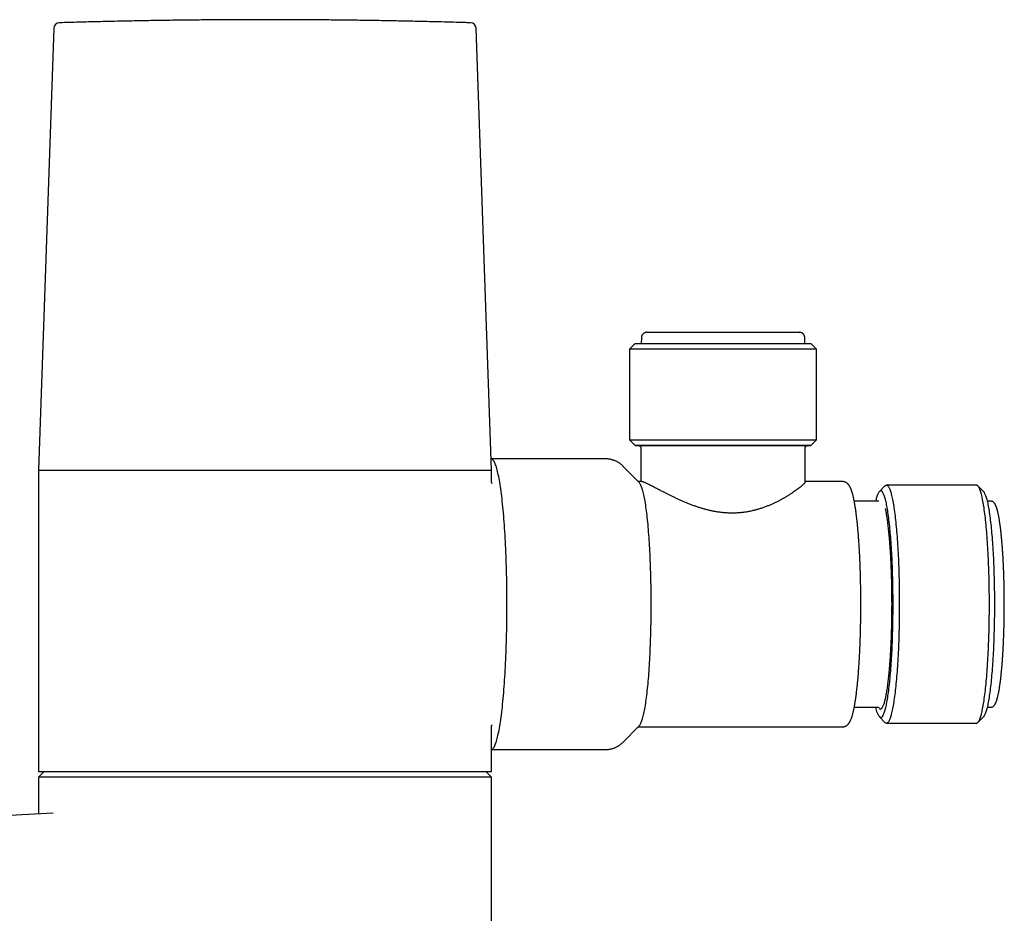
# Model space of a CAD drawing. Header units: millimetres. Extents: x 8 to 869, y 12 to 873.
# Tile 21 of 24: x 581 to 668, y 647 to 725. Entities that reach past the tile are written whole.
import ezdxf

# ---------------------------------------------------------------- set-up
doc = ezdxf.new("R2010")
doc.units = ezdxf.units.MM

msp = doc.modelspace()

# ---------------------------------------------------------------- linework, layer by layer
at = {"color": 7, "linetype": 'Continuous', "lineweight": 30}
for p, q in [((583.908, 724.64), (582.545, 685.623)), ((622.553, 685.623), (621.19, 724.64)), ((635.777, 697.311), (635.769, 696.803)), ((650.219, 696.803), (650.21, 697.311)), ((635.244, 696.802), (634.744, 696.302)), ((634.744, 696.302), (634.744, 688.302)), ((651.244, 696.302), (650.744, 696.802)), ((651.244, 688.302), (651.244, 696.302)), ((634.744, 688.302), (635.244, 687.802)), ((635.744, 687.602), (635.744, 684.627)), ((650.244, 684.598), (650.244, 687.602)), ((650.744, 687.802), (651.244, 688.302)), ((632.627, 686.629), (622.517, 686.629)), ((635.568, 684.564), (634.179, 685.969)), ((582.545, 685.623), (608.699, 685.623)), ((582.549, 685.623), (582.549, 659.023)), ((608.699, 685.623), (622.553, 685.623)), ((622.549, 684.579), (622.549, 685.623)), ((635.784, 684.627), (635.505, 684.627)), ((653.531, 684.627), (650.244, 684.627)), ((657.283, 684.239), (656.791, 683.742)), ((665.36, 684.302), (657.408, 684.302)), ((665.976, 683.742), (665.485, 684.239)), ((656.712, 682.902), (654.572, 682.902)), ((666.658, 682.888), (666.31, 682.894)), ((666.658, 682.888), (666.656, 682.888)), ((654.572, 664.702), (656.719, 664.702)), ((666.31, 664.71), (666.658, 664.716)), ((656.791, 663.862), (657.283, 663.365)), ((657.408, 663.302), (665.36, 663.302)), ((665.485, 663.365), (665.976, 663.862)), ((622.548, 663.025), (622.548, 663.026)), ((622.549, 659.023), (622.549, 663.026)), ((634.179, 661.635), (635.568, 663.041)), ((635.505, 662.977), (653.531, 662.977)), ((622.549, 660.976), (632.627, 660.976)), ((583.049, 659.023), (582.549, 658.523)), ((582.549, 659.023), (622.549, 659.023)), ((622.549, 658.523), (622.049, 659.023)), ((582.549, 658.523), (582.549, 655.282)), ((622.549, 658.523), (582.549, 658.523)), ((622.549, 608.066), (622.549, 658.523)), ((583.851, 655.351), (576.639, 654.973))]:
    msp.add_line(p, q, dxfattribs=at)
at = {"color": 7, "linetype": 'Continuous', "lineweight": 30, "flags": 128}
for points in [[(636.28, 697.802), (636.281, 697.802), (636.289, 697.802), (636.303, 697.802), (636.323, 697.802), (636.347, 697.802), (636.377, 697.802), (636.412, 697.802), (636.452, 697.802), (636.498, 697.802), (636.549, 697.802), (636.604, 697.802), (636.665, 697.802), (636.731, 697.802), (636.802, 697.803), (636.878, 697.803), (636.958, 697.803), (637.044, 697.803), (637.134, 697.803), (637.229, 697.803), (637.328, 697.803), (637.432, 697.803), (637.54, 697.803), (637.653, 697.803), (637.77, 697.803), (637.891, 697.803), (638.016, 697.803), (638.145, 697.803), (638.277, 697.803), (638.414, 697.803), (638.554, 697.803), (638.698, 697.803), (638.845, 697.803), (638.996, 697.803), (639.149, 697.803), (639.306, 697.803), (639.466, 697.803), (639.628, 697.803), (639.793, 697.803), (639.961, 697.803), (640.131, 697.803), (640.303, 697.803), (640.477, 697.803), (640.654, 697.803), (640.832, 697.803), (641.012, 697.803), (641.194, 697.803), (641.377, 697.803), (641.561, 697.803), (641.746, 697.803), (641.933, 697.803), (642.12, 697.803), (642.308, 697.803), (642.496, 697.803), (642.685, 697.803), (642.875, 697.803), (643.064, 697.803), (643.253, 697.803), (643.442, 697.803), (643.63, 697.803), (643.819, 697.803), (644.006, 697.803), (644.193, 697.803), (644.378, 697.803), (644.563, 697.803), (644.746, 697.803), (644.928, 697.803), (645.109, 697.803), (645.287, 697.803), (645.464, 697.803), (645.639, 697.803), (645.812, 697.803), (645.983, 697.803), (646.151, 697.803), (646.317, 697.803), (646.48, 697.803), (646.64, 697.803), (646.798, 697.803), (646.952, 697.803), (647.103, 697.803), (647.251, 697.803), (647.396, 697.803), (647.537, 697.803), (647.675, 697.803), (647.808, 697.803), (647.938, 697.803), (648.065, 697.803), (648.187, 697.803), (648.305, 697.803), (648.418, 697.803), (648.528, 697.803), (648.633, 697.803), (648.733, 697.803), (648.829, 697.803), (648.92, 697.803), (649.007, 697.803), (649.089, 697.803), (649.166, 697.803), (649.238, 697.803), (649.305, 697.803), (649.367, 697.803), (649.425, 697.803), (649.477, 697.803), (649.523, 697.803), (649.565, 697.803), (649.602, 697.803), (649.633, 697.802), (649.659, 697.802), (649.679, 697.802), (649.695, 697.802), (649.705, 697.802), (649.707, 697.802)], [(651.244, 696.302), (651.242, 696.302), (651.234, 696.302), (651.221, 696.302), (651.202, 696.302), (651.178, 696.303), (651.147, 696.303), (651.112, 696.303), (651.071, 696.303), (651.024, 696.303), (650.972, 696.303), (650.914, 696.303), (650.851, 696.303), (650.782, 696.303), (650.708, 696.303), (650.629, 696.303), (650.545, 696.303), (650.455, 696.303), (650.361, 696.303), (650.261, 696.303), (650.156, 696.303), (650.047, 696.303), (649.932, 696.303), (649.813, 696.303), (649.689, 696.303), (649.56, 696.303), (649.428, 696.303), (649.29, 696.303), (649.148, 696.303), (649.003, 696.303), (648.852, 696.303), (648.698, 696.303), (648.54, 696.303), (648.379, 696.303), (648.213, 696.303), (648.044, 696.303), (647.872, 696.303), (647.696, 696.303), (647.517, 696.303), (647.335, 696.303), (647.15, 696.303), (646.962, 696.303), (646.771, 696.303), (646.578, 696.303), (646.382, 696.303), (646.184, 696.303), (645.984, 696.303), (645.781, 696.303), (645.577, 696.303), (645.371, 696.303), (645.163, 696.303), (644.954, 696.303), (644.744, 696.303), (644.532, 696.303), (644.32, 696.303), (644.106, 696.303), (643.892, 696.303), (643.677, 696.303), (643.461, 696.303), (643.245, 696.303), (643.029, 696.303), (642.813, 696.303), (642.598, 696.303), (642.382, 696.303), (642.167, 696.303), (641.952, 696.303), (641.738, 696.303), (641.525, 696.303), (641.313, 696.303), (641.103, 696.303), (640.893, 696.303), (640.685, 696.303), (640.478, 696.303), (640.274, 696.303), (640.071, 696.303), (639.87, 696.303), (639.671, 696.303), (639.474, 696.303), (639.28, 696.303), (639.089, 696.303), (638.9, 696.303), (638.714, 696.303), (638.53, 696.303), (638.35, 696.303), (638.173, 696.303), (638, 696.303), (637.83, 696.303), (637.663, 696.303), (637.5, 696.303), (637.341, 696.303), (637.185, 696.303), (637.034, 696.303), (636.887, 696.303), (636.744, 696.303), (636.605, 696.303), (636.47, 696.303), (636.34, 696.303), (636.215, 696.303), (636.094, 696.303), (635.978, 696.303), (635.867, 696.303), (635.76, 696.303), (635.659, 696.303), (635.563, 696.303), (635.471, 696.303), (635.385, 696.303), (635.304, 696.303), (635.229, 696.303), (635.158, 696.302), (635.094, 696.302), (635.034, 696.302), (634.98, 696.302), (634.931, 696.302), (634.888, 696.302), (634.851, 696.302), (634.819, 696.302), (634.793, 696.302), (634.772, 696.302), (634.757, 696.302), (634.747, 696.302), (634.744, 696.302), (634.744, 696.302)], [(635.244, 696.802), (635.244, 696.802), (635.249, 696.802), (635.259, 696.802), (635.274, 696.802), (635.295, 696.802), (635.321, 696.802), (635.353, 696.802), (635.39, 696.802), (635.432, 696.802), (635.479, 696.802), (635.531, 696.802), (635.589, 696.802), (635.652, 696.802), (635.719, 696.803), (635.792, 696.803), (635.87, 696.803), (635.953, 696.803), (636.04, 696.803), (636.133, 696.803), (636.23, 696.803), (636.331, 696.803), (636.438, 696.803), (636.549, 696.803), (636.664, 696.803), (636.784, 696.803), (636.908, 696.803), (637.036, 696.803), (637.169, 696.803), (637.305, 696.803), (637.445, 696.803), (637.589, 696.803), (637.737, 696.803), (637.889, 696.803), (638.044, 696.803), (638.202, 696.803), (638.364, 696.803), (638.529, 696.803), (638.697, 696.803), (638.868, 696.803), (639.042, 696.803), (639.219, 696.803), (639.398, 696.803), (639.58, 696.803), (639.764, 696.803), (639.95, 696.803), (640.138, 696.803), (640.329, 696.803), (640.521, 696.803), (640.715, 696.803), (640.91, 696.803), (641.107, 696.803), (641.306, 696.803), (641.505, 696.803), (641.706, 696.803), (641.907, 696.803), (642.109, 696.803), (642.312, 696.803), (642.515, 696.803), (642.718, 696.803), (642.922, 696.803), (643.126, 696.803), (643.329, 696.803), (643.533, 696.803), (643.736, 696.803), (643.938, 696.803), (644.14, 696.803), (644.341, 696.803), (644.541, 696.803), (644.741, 696.803), (644.938, 696.803), (645.135, 696.803), (645.33, 696.803), (645.523, 696.803), (645.715, 696.803), (645.905, 696.803), (646.093, 696.803), (646.278, 696.803), (646.462, 696.803), (646.643, 696.803), (646.821, 696.803), (646.997, 696.803), (647.17, 696.803), (647.34, 696.803), (647.507, 696.803), (647.671, 696.803), (647.832, 696.803), (647.99, 696.803), (648.144, 696.803), (648.294, 696.803), (648.441, 696.803), (648.584, 696.803), (648.723, 696.803), (648.858, 696.803), (648.989, 696.803), (649.116, 696.803), (649.239, 696.803), (649.358, 696.803), (649.472, 696.803), (649.581, 696.803), (649.686, 696.803), (649.787, 696.803), (649.882, 696.803), (649.973, 696.803), (650.06, 696.803), (650.141, 696.803), (650.217, 696.803), (650.288, 696.803), (650.355, 696.803), (650.416, 696.803), (650.472, 696.803), (650.523, 696.803), (650.568, 696.803), (650.609, 696.803), (650.644, 696.803), (650.674, 696.803), (650.699, 696.802), (650.718, 696.802), (650.732, 696.802), (650.74, 696.802), (650.743, 696.802), (650.744, 696.802)], [(634.744, 688.302), (634.744, 688.302), (634.748, 688.302), (634.757, 688.302), (634.772, 688.302), (634.793, 688.302), (634.819, 688.302), (634.851, 688.302), (634.888, 688.302), (634.931, 688.302), (634.98, 688.302), (635.034, 688.302), (635.094, 688.302), (635.159, 688.302), (635.229, 688.303), (635.305, 688.303), (635.385, 688.303), (635.472, 688.303), (635.563, 688.303), (635.659, 688.303), (635.761, 688.303), (635.867, 688.303), (635.978, 688.303), (636.094, 688.303), (636.215, 688.303), (636.34, 688.303), (636.47, 688.303), (636.605, 688.303), (636.744, 688.303), (636.887, 688.303), (637.034, 688.303), (637.185, 688.303), (637.341, 688.303), (637.5, 688.303), (637.663, 688.303), (637.83, 688.303), (638, 688.303), (638.174, 688.303), (638.35, 688.303), (638.531, 688.303), (638.714, 688.303), (638.9, 688.303), (639.089, 688.303), (639.28, 688.303), (639.474, 688.303), (639.671, 688.303), (639.87, 688.303), (640.071, 688.303), (640.274, 688.303), (640.478, 688.303), (640.685, 688.303), (640.893, 688.303), (641.103, 688.303), (641.314, 688.303), (641.526, 688.303), (641.739, 688.303), (641.952, 688.303), (642.167, 688.303), (642.382, 688.303), (642.598, 688.303), (642.814, 688.303), (643.03, 688.303), (643.246, 688.303), (643.461, 688.303), (643.677, 688.303), (643.892, 688.303), (644.106, 688.303), (644.32, 688.303), (644.532, 688.303), (644.744, 688.303), (644.954, 688.303), (645.164, 688.303), (645.371, 688.303), (645.577, 688.303), (645.781, 688.303), (645.984, 688.303), (646.184, 688.303), (646.382, 688.303), (646.578, 688.303), (646.771, 688.303), (646.962, 688.303), (647.15, 688.303), (647.335, 688.303), (647.517, 688.303), (647.696, 688.303), (647.872, 688.303), (648.044, 688.303), (648.213, 688.303), (648.379, 688.303), (648.541, 688.303), (648.699, 688.303), (648.853, 688.303), (649.003, 688.303), (649.149, 688.303), (649.29, 688.303), (649.428, 688.303), (649.561, 688.303), (649.689, 688.303), (649.813, 688.303), (649.932, 688.303), (650.047, 688.303), (650.156, 688.303), (650.261, 688.303), (650.361, 688.303), (650.455, 688.303), (650.545, 688.303), (650.629, 688.303), (650.708, 688.303), (650.782, 688.303), (650.851, 688.303), (650.914, 688.303), (650.972, 688.303), (651.024, 688.303), (651.071, 688.303), (651.112, 688.303), (651.148, 688.303), (651.178, 688.303), (651.202, 688.302), (651.221, 688.302), (651.234, 688.302), (651.242, 688.302), (651.244, 688.302)], [(650.44, 687.802), (650.483, 687.802), (650.533, 687.802), (650.577, 687.802), (650.617, 687.802), (650.651, 687.802), (650.679, 687.802), (650.703, 687.802), (650.721, 687.802), (650.734, 687.802), (650.741, 687.802), (650.744, 687.802), (650.74, 687.802), (650.732, 687.802), (650.718, 687.802), (650.699, 687.802), (650.674, 687.803), (650.644, 687.803), (650.609, 687.803), (650.569, 687.803), (650.523, 687.803), (650.472, 687.803), (650.416, 687.803), (650.355, 687.803), (650.289, 687.803), (650.217, 687.803), (650.141, 687.803), (650.06, 687.803), (649.974, 687.803), (649.883, 687.803), (649.787, 687.803), (649.686, 687.803), (649.581, 687.803), (649.472, 687.803), (649.358, 687.803), (649.239, 687.803), (649.117, 687.803), (648.99, 687.803), (648.858, 687.803), (648.723, 687.803), (648.584, 687.803), (648.441, 687.803), (648.294, 687.803), (648.144, 687.803), (647.99, 687.803), (647.832, 687.803), (647.672, 687.803), (647.508, 687.803), (647.34, 687.803), (647.17, 687.803), (646.997, 687.803), (646.821, 687.803), (646.643, 687.803), (646.462, 687.803), (646.279, 687.803), (646.093, 687.803), (645.905, 687.803), (645.715, 687.803), (645.524, 687.803), (645.33, 687.803), (645.135, 687.803), (644.939, 687.803), (644.741, 687.803), (644.542, 687.803), (644.341, 687.803), (644.14, 687.803), (643.938, 687.803), (643.736, 687.803), (643.533, 687.803), (643.33, 687.803), (643.126, 687.803), (642.922, 687.803), (642.718, 687.803), (642.515, 687.803), (642.312, 687.803), (642.109, 687.803), (641.907, 687.803), (641.706, 687.803), (641.505, 687.803), (641.306, 687.803), (641.108, 687.803), (640.911, 687.803), (640.715, 687.803), (640.521, 687.803), (640.329, 687.803), (640.139, 687.803), (639.95, 687.803), (639.764, 687.803), (639.58, 687.803), (639.398, 687.803), (639.219, 687.803), (639.042, 687.803), (638.868, 687.803), (638.697, 687.803), (638.529, 687.803), (638.364, 687.803), (638.203, 687.803), (638.044, 687.803), (637.889, 687.803), (637.737, 687.803), (637.59, 687.803), (637.445, 687.803), (637.305, 687.803), (637.169, 687.803), (637.036, 687.803), (636.908, 687.803), (636.784, 687.803), (636.664, 687.803), (636.549, 687.803), (636.438, 687.803), (636.332, 687.803), (636.23, 687.803), (636.133, 687.803), (636.04, 687.803), (635.953, 687.803), (635.87, 687.803), (635.792, 687.803), (635.72, 687.803), (635.652, 687.802), (635.589, 687.802), (635.531, 687.802), (635.479, 687.802), (635.432, 687.802), (635.39, 687.802), (635.353, 687.802), (635.322, 687.802), (635.295, 687.802), (635.275, 687.802), (635.259, 687.802), (635.249, 687.802), (635.244, 687.802), (635.245, 687.802), (635.251, 687.802), (635.262, 687.802), (635.278, 687.802), (635.3, 687.802), (635.328, 687.802), (635.36, 687.802), (635.398, 687.802), (635.441, 687.802), (635.489, 687.802), (635.543, 687.802), (635.552, 687.802)], [(635.544, 687.802), (635.545, 687.802), (635.552, 687.802), (635.564, 687.802), (635.581, 687.802), (635.604, 687.802), (635.632, 687.802), (635.665, 687.802), (635.703, 687.802), (635.747, 687.802), (635.796, 687.802), (635.849, 687.802), (635.908, 687.802), (635.972, 687.802), (636.041, 687.803), (636.115, 687.803), (636.194, 687.803), (636.278, 687.803), (636.367, 687.803), (636.46, 687.803), (636.558, 687.803), (636.661, 687.803), (636.768, 687.803), (636.879, 687.803), (636.995, 687.803), (637.115, 687.803), (637.24, 687.803), (637.368, 687.803), (637.501, 687.803), (637.637, 687.803), (637.777, 687.803), (637.921, 687.803), (638.069, 687.803), (638.22, 687.803), (638.374, 687.803), (638.532, 687.803), (638.693, 687.803), (638.857, 687.803), (639.024, 687.803), (639.194, 687.803)], [(649.439, 687.803), (649.537, 687.803), (649.629, 687.803), (649.717, 687.803), (649.801, 687.803), (649.879, 687.803), (649.953, 687.803), (650.021, 687.803), (650.085, 687.803), (650.143, 687.803), (650.197, 687.803), (650.245, 687.803), (650.288, 687.803), (650.326, 687.803), (650.359, 687.803), (650.386, 687.802), (650.408, 687.802), (650.425, 687.802), (650.436, 687.802), (650.442, 687.802), (650.443, 687.802)], [(650.444, 687.802), (650.443, 687.802), (650.44, 687.802)], [(622.549, 660.979), (622.553, 660.98), (622.59, 660.993), (622.626, 661.015), (622.662, 661.046), (622.699, 661.086), (622.735, 661.134), (622.771, 661.191), (622.807, 661.256), (622.842, 661.33), (622.878, 661.413), (622.913, 661.504), (622.948, 661.604), (622.983, 661.712), (623.017, 661.828), (623.051, 661.953), (623.084, 662.085), (623.118, 662.226), (623.15, 662.374), (623.183, 662.531), (623.215, 662.695), (623.246, 662.867), (623.277, 663.046), (623.307, 663.233), (623.337, 663.426), (623.366, 663.627), (623.395, 663.835), (623.423, 664.05), (623.451, 664.271), (623.478, 664.499), (623.504, 664.734), (623.529, 664.974), (623.554, 665.221), (623.578, 665.473), (623.602, 665.732), (623.624, 665.995), (623.646, 666.264), (623.667, 666.539), (623.687, 666.818), (623.707, 667.102), (623.726, 667.391), (623.743, 667.684), (623.76, 667.981), (623.777, 668.282), (623.792, 668.587), (623.806, 668.895), (623.82, 669.207), (623.833, 669.522), (623.844, 669.84), (623.855, 670.161), (623.865, 670.484), (623.874, 670.81), (623.882, 671.137), (623.889, 671.467), (623.895, 671.798), (623.901, 672.13), (623.905, 672.463), (623.908, 672.798), (623.911, 673.133), (623.912, 673.468), (623.913, 673.804), (623.912, 674.14), (623.911, 674.475), (623.908, 674.811), (623.905, 675.145), (623.901, 675.478), (623.895, 675.811), (623.889, 676.142), (623.882, 676.471), (623.874, 676.798), (623.865, 677.124), (623.855, 677.447), (623.844, 677.768), (623.832, 678.086), (623.82, 678.401), (623.806, 678.713), (623.792, 679.021), (623.776, 679.326), (623.76, 679.627), (623.743, 679.924), (623.725, 680.217), (623.707, 680.506), (623.687, 680.79), (623.667, 681.069), (623.646, 681.343), (623.624, 681.612), (623.601, 681.876), (623.578, 682.134), (623.554, 682.386), (623.529, 682.633), (623.503, 682.873), (623.477, 683.108), (623.45, 683.336), (623.423, 683.557), (623.395, 683.772), (623.366, 683.979), (623.337, 684.18), (623.307, 684.374), (623.277, 684.561), (623.246, 684.74), (623.214, 684.911), (623.182, 685.075), (623.15, 685.232), (623.117, 685.38), (623.084, 685.521), (623.05, 685.653), (623.016, 685.778), (622.982, 685.894), (622.948, 686.002), (622.913, 686.101), (622.877, 686.192), (622.842, 686.275), (622.806, 686.349), (622.771, 686.414), (622.735, 686.471), (622.698, 686.519), (622.662, 686.559), (622.626, 686.589), (622.589, 686.611), (622.553, 686.625), (622.517, 686.629)], [(635.568, 684.564), (635.593, 684.536), (635.623, 684.496), (635.654, 684.448), (635.684, 684.393), (635.714, 684.33), (635.744, 684.26), (635.774, 684.183), (635.803, 684.099), (635.832, 684.008), (635.861, 683.91), (635.89, 683.805), (635.918, 683.694), (635.946, 683.575), (635.974, 683.45), (636.001, 683.318), (636.028, 683.179), (636.055, 683.034), (636.081, 682.883), (636.106, 682.726), (636.132, 682.562), (636.156, 682.393), (636.181, 682.217), (636.204, 682.036), (636.228, 681.849), (636.25, 681.657), (636.272, 681.459), (636.294, 681.256), (636.315, 681.048), (636.335, 680.835), (636.355, 680.617), (636.374, 680.394), (636.392, 680.167), (636.41, 679.936), (636.427, 679.7), (636.444, 679.461), (636.46, 679.217), (636.475, 678.97), (636.489, 678.719), (636.503, 678.465), (636.516, 678.207), (636.528, 677.947), (636.539, 677.684), (636.55, 677.418), (636.56, 677.149), (636.569, 676.879), (636.577, 676.606), (636.585, 676.331), (636.592, 676.055), (636.598, 675.777), (636.603, 675.498), (636.608, 675.217), (636.611, 674.936), (636.614, 674.653), (636.616, 674.37), (636.617, 674.087), (636.618, 673.804), (636.617, 673.52), (636.616, 673.237), (636.614, 672.954), (636.611, 672.672), (636.608, 672.391), (636.603, 672.11), (636.598, 671.831), (636.592, 671.553), (636.585, 671.276), (636.578, 671.002), (636.569, 670.729), (636.56, 670.458), (636.55, 670.19), (636.539, 669.924), (636.528, 669.661), (636.516, 669.4), (636.503, 669.143), (636.489, 668.888), (636.475, 668.638), (636.46, 668.39), (636.444, 668.147), (636.428, 667.907), (636.41, 667.671), (636.393, 667.44), (636.374, 667.213), (636.355, 666.99), (636.335, 666.772), (636.315, 666.559), (636.294, 666.351), (636.273, 666.148), (636.25, 665.95), (636.228, 665.758), (636.205, 665.571), (636.181, 665.389), (636.157, 665.214), (636.132, 665.044), (636.107, 664.881), (636.081, 664.723), (636.055, 664.572), (636.028, 664.427), (636.002, 664.288), (635.974, 664.156), (635.947, 664.031), (635.919, 663.912), (635.89, 663.8), (635.862, 663.695), (635.833, 663.597), (635.803, 663.506), (635.774, 663.422), (635.744, 663.345), (635.714, 663.275), (635.684, 663.213), (635.654, 663.157), (635.624, 663.109), (635.593, 663.068), (635.568, 663.041)], [(657.283, 684.239), (657.288, 684.245), (657.318, 684.27), (657.348, 684.288), (657.378, 684.299), (657.408, 684.302), (657.437, 684.299), (657.467, 684.288), (657.497, 684.27), (657.527, 684.245), (657.557, 684.213), (657.586, 684.173), (657.616, 684.127), (657.645, 684.073), (657.674, 684.012), (657.703, 683.945), (657.732, 683.87), (657.761, 683.789), (657.789, 683.7), (657.817, 683.605), (657.845, 683.504), (657.872, 683.395), (657.9, 683.28), (657.926, 683.159), (657.953, 683.031), (657.979, 682.896), (658.005, 682.756), (658.03, 682.609), (658.055, 682.456), (658.079, 682.298), (658.103, 682.133), (658.127, 681.963), (658.15, 681.788), (658.172, 681.606), (658.194, 681.42), (658.216, 681.228), (658.237, 681.031), (658.257, 680.829), (658.277, 680.623), (658.296, 680.411), (658.314, 680.195), (658.332, 679.975), (658.35, 679.751), (658.366, 679.522), (658.382, 679.29), (658.398, 679.054), (658.412, 678.814), (658.426, 678.571), (658.439, 678.324), (658.452, 678.074), (658.464, 677.822), (658.475, 677.567), (658.485, 677.309), (658.495, 677.048), (658.504, 676.786), (658.512, 676.521), (658.519, 676.255), (658.526, 675.987), (658.532, 675.717), (658.537, 675.446), (658.541, 675.174), (658.544, 674.901), (658.547, 674.628), (658.549, 674.353), (658.55, 674.079), (658.551, 673.804), (658.55, 673.529), (658.549, 673.254), (658.547, 672.98), (658.544, 672.706), (658.541, 672.433), (658.537, 672.161), (658.532, 671.89), (658.526, 671.621), (658.519, 671.353), (658.512, 671.086), (658.504, 670.822), (658.495, 670.559), (658.485, 670.299), (658.475, 670.041), (658.464, 669.786), (658.452, 669.533), (658.439, 669.283), (658.426, 669.037), (658.412, 668.793), (658.398, 668.554), (658.382, 668.317), (658.366, 668.085), (658.35, 667.856), (658.333, 667.632), (658.315, 667.411), (658.296, 667.196), (658.277, 666.984), (658.257, 666.778), (658.237, 666.576), (658.216, 666.379), (658.195, 666.187), (658.173, 666), (658.15, 665.819), (658.127, 665.643), (658.104, 665.473), (658.08, 665.308), (658.055, 665.15), (658.03, 664.997), (658.005, 664.85), (657.979, 664.71), (657.953, 664.575), (657.927, 664.447), (657.9, 664.326), (657.873, 664.211), (657.845, 664.102), (657.818, 664), (657.789, 663.905), (657.761, 663.817), (657.733, 663.735), (657.704, 663.66), (657.675, 663.593), (657.646, 663.532), (657.616, 663.478), (657.587, 663.432), (657.557, 663.392), (657.527, 663.36), (657.498, 663.335), (657.468, 663.317), (657.438, 663.306), (657.408, 663.302), (657.408, 663.302)], [(665.36, 663.302), (665.36, 663.302), (665.39, 663.306), (665.42, 663.317), (665.45, 663.335), (665.48, 663.36), (665.51, 663.392), (665.539, 663.432), (665.569, 663.478), (665.598, 663.532), (665.627, 663.593), (665.656, 663.66), (665.685, 663.735), (665.714, 663.817), (665.742, 663.905), (665.77, 664), (665.798, 664.102), (665.825, 664.211), (665.852, 664.326), (665.879, 664.447), (665.906, 664.575), (665.932, 664.71), (665.958, 664.85), (665.983, 664.997), (666.008, 665.15), (666.032, 665.308), (666.056, 665.473), (666.08, 665.643), (666.103, 665.819), (666.125, 666), (666.147, 666.187), (666.169, 666.379), (666.189, 666.576), (666.21, 666.778), (666.229, 666.984), (666.249, 667.196), (666.267, 667.411), (666.285, 667.632), (666.302, 667.856), (666.319, 668.085), (666.335, 668.317), (666.35, 668.554), (666.365, 668.793), (666.379, 669.037), (666.392, 669.283), (666.404, 669.533), (666.416, 669.786), (666.427, 670.041), (666.438, 670.299), (666.447, 670.559), (666.456, 670.822), (666.464, 671.086), (666.472, 671.353), (666.478, 671.621), (666.484, 671.89), (666.489, 672.161), (666.493, 672.433), (666.497, 672.706), (666.5, 672.98), (666.502, 673.254), (666.503, 673.529), (666.503, 673.804), (666.503, 674.079), (666.502, 674.353), (666.5, 674.628), (666.497, 674.901), (666.493, 675.174), (666.489, 675.446), (666.484, 675.717), (666.478, 675.987), (666.472, 676.255), (666.464, 676.521), (666.456, 676.786), (666.447, 677.048), (666.438, 677.309), (666.427, 677.567), (666.416, 677.822), (666.404, 678.074), (666.392, 678.324), (666.379, 678.571), (666.365, 678.814), (666.35, 679.054), (666.335, 679.29), (666.319, 679.522), (666.302, 679.751), (666.285, 679.975), (666.267, 680.195), (666.248, 680.411), (666.229, 680.623), (666.209, 680.829), (666.189, 681.031), (666.168, 681.228), (666.147, 681.42), (666.125, 681.606), (666.102, 681.788), (666.079, 681.963), (666.056, 682.133), (666.032, 682.298), (666.007, 682.456), (665.983, 682.609), (665.957, 682.756), (665.932, 682.896), (665.905, 683.031), (665.879, 683.159), (665.852, 683.28), (665.825, 683.395), (665.797, 683.504), (665.77, 683.605), (665.742, 683.7), (665.713, 683.789), (665.685, 683.87), (665.656, 683.945), (665.627, 684.012), (665.598, 684.073), (665.568, 684.127), (665.539, 684.173), (665.509, 684.213), (665.479, 684.245), (665.45, 684.27), (665.42, 684.288), (665.39, 684.299), (665.36, 684.302), (665.36, 684.302)], [(656.911, 663.802), (656.939, 663.806), (656.968, 663.816), (656.996, 663.833), (657.025, 663.857), (657.053, 663.888), (657.081, 663.926), (657.109, 663.97), (657.137, 664.021), (657.165, 664.079), (657.193, 664.143), (657.22, 664.214), (657.247, 664.292), (657.274, 664.376), (657.301, 664.467), (657.327, 664.564), (657.354, 664.667), (657.379, 664.777), (657.405, 664.893), (657.43, 665.015), (657.455, 665.143), (657.48, 665.277), (657.504, 665.416), (657.527, 665.562), (657.551, 665.713), (657.574, 665.87), (657.596, 666.032), (657.618, 666.199), (657.639, 666.372), (657.66, 666.55), (657.681, 666.732), (657.7, 666.92), (657.72, 667.112), (657.739, 667.309), (657.757, 667.51), (657.774, 667.716), (657.791, 667.926), (657.808, 668.139), (657.824, 668.357), (657.839, 668.579), (657.854, 668.804), (657.867, 669.032), (657.881, 669.264), (657.893, 669.498), (657.905, 669.736), (657.916, 669.977), (657.927, 670.22), (657.937, 670.466), (657.946, 670.713), (657.954, 670.964), (657.962, 671.215), (657.969, 671.469), (657.976, 671.725), (657.981, 671.981), (657.986, 672.239), (657.99, 672.498), (657.993, 672.758), (657.996, 673.019), (657.998, 673.28), (657.999, 673.542), (657.999, 673.804), (657.999, 674.066), (657.998, 674.327), (657.996, 674.588), (657.993, 674.849), (657.99, 675.109), (657.986, 675.368), (657.981, 675.626), (657.975, 675.883), (657.969, 676.138), (657.962, 676.392), (657.954, 676.644), (657.946, 676.894), (657.937, 677.142), (657.927, 677.387), (657.916, 677.63), (657.905, 677.871), (657.893, 678.109), (657.881, 678.343), (657.867, 678.575), (657.853, 678.804), (657.839, 679.029), (657.824, 679.25), (657.808, 679.468), (657.791, 679.681), (657.774, 679.891), (657.757, 680.097), (657.738, 680.298), (657.72, 680.495), (657.7, 680.687), (657.68, 680.874), (657.66, 681.057), (657.639, 681.235), (657.618, 681.407), (657.596, 681.575), (657.573, 681.737), (657.55, 681.893), (657.527, 682.044), (657.503, 682.19), (657.479, 682.329), (657.455, 682.463), (657.43, 682.591), (657.405, 682.713), (657.379, 682.829), (657.353, 682.938), (657.327, 683.042), (657.301, 683.139), (657.274, 683.229), (657.247, 683.313), (657.22, 683.391), (657.192, 683.462), (657.165, 683.526), (657.137, 683.584), (657.109, 683.635), (657.081, 683.679), (657.053, 683.717), (657.024, 683.748), (656.996, 683.772), (656.968, 683.789), (656.939, 683.799), (656.911, 683.802), (656.882, 683.799), (656.854, 683.788), (656.825, 683.771), (656.797, 683.747), (656.768, 683.716), (656.74, 683.679), (656.712, 683.635), (656.684, 683.583), (656.656, 683.526), (656.629, 683.461), (656.601, 683.39), (656.574, 683.312), (656.547, 683.228), (656.52, 683.137), (656.494, 683.04), (656.468, 682.937), (656.459, 682.902)], [(665.976, 683.742), (665.999, 683.717), (666.027, 683.679), (666.055, 683.635), (666.083, 683.584), (666.111, 683.526), (666.139, 683.462), (666.166, 683.391), (666.193, 683.313), (666.22, 683.229), (666.247, 683.139), (666.274, 683.042), (666.3, 682.938), (666.326, 682.829), (666.351, 682.713), (666.376, 682.591), (666.401, 682.463), (666.426, 682.329), (666.45, 682.19), (666.474, 682.044), (666.497, 681.893), (666.52, 681.737), (666.542, 681.575), (666.564, 681.407), (666.585, 681.235), (666.606, 681.057), (666.627, 680.874), (666.647, 680.687), (666.666, 680.495), (666.685, 680.298), (666.703, 680.097), (666.721, 679.891), (666.738, 679.681), (666.754, 679.468), (666.77, 679.25), (666.785, 679.029), (666.8, 678.804), (666.814, 678.575), (666.827, 678.343), (666.84, 678.109), (666.852, 677.871), (666.863, 677.63), (666.873, 677.387), (666.883, 677.142), (666.892, 676.894), (666.901, 676.644), (666.909, 676.392), (666.916, 676.138), (666.922, 675.883), (666.928, 675.626), (666.932, 675.368), (666.936, 675.109), (666.94, 674.849), (666.942, 674.588), (666.944, 674.327), (666.945, 674.066), (666.946, 673.804), (666.945, 673.542), (666.944, 673.28), (666.942, 673.019), (666.94, 672.758), (666.936, 672.498), (666.932, 672.239), (666.928, 671.981), (666.922, 671.725), (666.916, 671.469), (666.909, 671.215), (666.901, 670.964), (666.893, 670.713), (666.883, 670.466), (666.874, 670.22), (666.863, 669.977), (666.852, 669.736), (666.84, 669.498), (666.827, 669.264), (666.814, 669.032), (666.8, 668.804), (666.785, 668.579), (666.77, 668.357), (666.754, 668.139), (666.738, 667.926), (666.721, 667.716), (666.703, 667.51), (666.685, 667.309), (666.666, 667.112), (666.647, 666.92), (666.627, 666.732), (666.607, 666.55), (666.586, 666.372), (666.564, 666.199), (666.542, 666.032), (666.52, 665.87), (666.497, 665.713), (666.474, 665.562), (666.45, 665.416), (666.426, 665.277), (666.402, 665.143), (666.377, 665.015), (666.352, 664.893), (666.326, 664.777), (666.3, 664.667), (666.274, 664.564), (666.247, 664.467), (666.221, 664.376), (666.194, 664.292), (666.167, 664.214), (666.139, 664.143), (666.111, 664.079), (666.084, 664.021), (666.056, 663.97), (666.028, 663.926), (665.999, 663.888), (665.976, 663.862)]]:
    msp.add_lwpolyline(points, dxfattribs=at)
at = {"color": 7, "linetype": 'Continuous', "lineweight": 30}
for centre, radius, start, end in [((584.408, 724.622), 0.5, 91.73409, 178), ((620.69, 724.622), 0.5, 2, 88.26591), ((635.551, 688.344), 0.542, 269.24039, 270.07632), ((657.615, 664.719), 1.156, 180.8169, 232.46552), ((657.425, 663.493), 0.191, 221.75319, 264.7678)]:
    msp.add_arc(centre, radius, start, end, dxfattribs=at)
for points, knots in [([(620.691, 725.122), (620.549, 725.126), (619.841, 725.148), (618.569, 725.183), (616.873, 725.227), (615.177, 725.265), (613.481, 725.298), (611.784, 725.326), (610.088, 725.35), (608.392, 725.369), (606.695, 725.383), (604.998, 725.392), (603.302, 725.397), (601.605, 725.397), (599.909, 725.392), (598.212, 725.382), (596.515, 725.367), (594.819, 725.348), (593.122, 725.323), (591.426, 725.294), (589.73, 725.26), (588.033, 725.222), (586.337, 725.178), (585.127, 725.145), (584.482, 725.124), (584.402, 725.122)], [0, 0, 0, 0, 0.0117391, 0.0584819, 0.105225, 0.1519685, 0.1987123, 0.2454565, 0.292201, 0.3389458, 0.385691, 0.4324365, 0.4791824, 0.5259285, 0.5726751, 0.6194219, 0.6661692, 0.7129167, 0.7596646, 0.8064128, 0.8531614, 0.8999103, 0.9466595, 0.9934091, 1, 1, 1, 1]), ([(636.277, 697.802), (636.276, 697.802), (636.275, 697.802), (636.271, 697.802), (636.268, 697.802), (636.263, 697.802), (636.256, 697.802), (636.247, 697.801), (636.234, 697.8), (636.216, 697.798), (636.189, 697.795), (636.155, 697.788), (636.117, 697.776), (636.079, 697.762), (636.042, 697.744), (636.006, 697.723), (635.97, 697.697), (635.936, 697.669), (635.905, 697.636), (635.876, 697.601), (635.85, 697.563), (635.828, 697.523), (635.81, 697.481), (635.795, 697.437), (635.784, 697.39), (635.778, 697.348), (635.778, 697.321), (635.778, 697.311)], [0, 0, 0, 0, 0.092193, 0.127769, 0.157785, 0.173755, 0.185219, 0.196252, 0.20978, 0.229775, 0.257205, 0.295248, 0.341846, 0.385167, 0.428098, 0.47356, 0.520427, 0.568223, 0.616642, 0.665489, 0.714638, 0.764006, 0.813533, 0.863177, 0.912908, 0.967373, 1, 1, 1, 1]), ([(650.209, 697.311), (650.209, 697.323), (650.208, 697.352), (650.202, 697.395), (650.191, 697.442), (650.176, 697.485), (650.157, 697.527), (650.135, 697.566), (650.11, 697.602), (650.083, 697.636), (650.054, 697.666), (650.023, 697.693), (649.991, 697.717), (649.958, 697.737), (649.925, 697.754), (649.892, 697.768), (649.86, 697.78), (649.829, 697.788), (649.801, 697.794), (649.776, 697.798), (649.757, 697.8), (649.743, 697.801), (649.734, 697.802), (649.727, 697.802), (649.723, 697.802), (649.719, 697.802), (649.716, 697.802), (649.714, 697.802), (649.712, 697.802), (649.711, 697.802), (649.71, 697.802)], [0, 0, 0, 0, 0.04044, 0.093178, 0.144949, 0.195791, 0.245718, 0.294729, 0.342806, 0.389916, 0.436007, 0.481005, 0.524816, 0.567312, 0.608328, 0.647649, 0.684986, 0.719946, 0.751927, 0.779787, 0.801357, 0.816201, 0.827308, 0.837477, 0.848809, 0.863306, 0.883998, 0.915904, 0.968933, 1, 1, 1, 1]), ([(635.552, 687.802), (635.553, 687.802), (635.554, 687.802), (635.561, 687.801), (635.57, 687.801), (635.582, 687.799), (635.601, 687.794), (635.624, 687.786), (635.648, 687.774), (635.67, 687.758), (635.689, 687.74), (635.707, 687.719), (635.722, 687.694), (635.733, 687.668), (635.741, 687.64), (635.744, 687.617), (635.743, 687.605), (635.743, 687.602)], [0, 0, 0, 0, 0.0328494, 0.0575526, 0.0872832, 0.1266322, 0.1816747, 0.2663881, 0.3588278, 0.4356527, 0.5202238, 0.6081813, 0.6982479, 0.7895785, 0.8816577, 0.9741528, 1, 1, 1, 1]), ([(639.194, 687.803), (639.278, 687.803), (639.446, 687.803), (639.704, 687.803), (639.977, 687.803), (640.265, 687.803), (640.568, 687.803), (640.876, 687.803), (641.186, 687.803), (641.498, 687.803), (641.812, 687.803), (642.128, 687.803), (642.449, 687.803), (642.773, 687.803), (643.101, 687.803), (643.429, 687.803), (643.752, 687.803), (644.07, 687.803), (644.383, 687.803), (644.693, 687.803), (645, 687.803), (645.302, 687.803), (645.6, 687.803), (645.893, 687.803), (646.181, 687.803), (646.464, 687.803), (646.74, 687.803), (647.01, 687.803), (647.273, 687.803), (647.528, 687.803), (647.776, 687.803), (648.015, 687.803), (648.246, 687.803), (648.467, 687.803), (648.679, 687.803), (648.882, 687.803), (649.076, 687.803), (649.264, 687.803), (649.381, 687.803), (649.439, 687.803)], [0, 0, 0, 0, 0.024486, 0.048981, 0.073467, 0.100907, 0.12837, 0.155834, 0.183273, 0.210483, 0.237716, 0.264949, 0.292158, 0.320163, 0.348194, 0.376224, 0.404229, 0.431334, 0.458462, 0.485591, 0.512695, 0.539646, 0.56662, 0.593594, 0.620545, 0.647495, 0.674468, 0.701441, 0.728392, 0.755341, 0.782313, 0.809285, 0.836234, 0.863181, 0.890151, 0.917121, 0.944069, 0.972034, 1, 1, 1, 1]), ([(650.244, 687.602), (650.244, 687.61), (650.244, 687.628), (650.25, 687.654), (650.259, 687.681), (650.272, 687.706), (650.287, 687.728), (650.304, 687.746), (650.322, 687.762), (650.341, 687.775), (650.36, 687.784), (650.378, 687.792), (650.395, 687.797), (650.409, 687.799), (650.42, 687.801), (650.428, 687.802), (650.432, 687.802), (650.435, 687.802), (650.437, 687.802), (650.437, 687.802), (650.438, 687.802)], [0, 0, 0, 0, 0.070224, 0.162057, 0.249903, 0.334122, 0.414862, 0.492114, 0.565735, 0.635443, 0.700793, 0.761119, 0.815361, 0.861411, 0.895671, 0.920091, 0.940233, 0.961494, 0.995028, 1, 1, 1, 1]), ([(634.179, 685.969), (634.168, 685.98), (634.137, 686.012), (634.08, 686.065), (634.008, 686.127), (633.933, 686.186), (633.855, 686.243), (633.773, 686.297), (633.688, 686.348), (633.601, 686.395), (633.51, 686.439), (633.417, 686.478), (633.322, 686.514), (633.225, 686.544), (633.126, 686.571), (633.026, 686.592), (632.925, 686.609), (632.824, 686.621), (632.725, 686.628), (632.659, 686.628), (632.627, 686.629)], [0, 0, 0, 0, 0.030364, 0.09112, 0.150985, 0.21016, 0.268795, 0.326999, 0.384846, 0.44238, 0.49963, 0.556609, 0.613323, 0.669777, 0.725972, 0.781916, 0.837616, 0.893084, 0.948332, 1, 1, 1, 1]), ([(622.554, 684.573), (622.552, 684.577), (622.55, 684.586), (622.549, 684.591), (622.549, 684.593), (622.549, 684.593)], [0, 0, 0, 0, 0.473584, 0.967777, 1, 1, 1, 1]), ([(622.611, 684.464), (622.61, 684.465), (622.601, 684.476), (622.59, 684.494), (622.576, 684.518), (622.566, 684.539), (622.559, 684.557), (622.555, 684.568), (622.554, 684.573), (622.554, 684.573)], [0, 0, 0, 0, 0.030344, 0.216805, 0.402969, 0.590369, 0.781048, 0.974377, 1, 1, 1, 1]), ([(635.85, 684.617), (635.837, 684.62), (635.811, 684.626), (635.793, 684.627), (635.784, 684.627)], [0, 0, 0, 0, 0.499805, 1, 1, 1, 1]), ([(635.913, 684.599), (635.908, 684.601), (635.896, 684.605), (635.88, 684.609), (635.864, 684.614), (635.855, 684.616), (635.85, 684.617)], [0, 0, 0, 0, 0.24993, 0.499873, 0.749895, 1, 1, 1, 1]), ([(650.243, 684.598), (650.243, 684.598), (650.246, 684.59), (650.236, 684.566), (650.211, 684.525), (650.167, 684.471), (650.109, 684.409), (650.035, 684.338), (649.947, 684.259), (649.845, 684.172), (649.727, 684.078), (649.595, 683.976), (649.444, 683.864), (649.274, 683.743), (649.082, 683.613), (648.875, 683.477), (648.651, 683.338), (648.411, 683.196), (648.17, 683.06), (647.931, 682.933), (647.696, 682.814), (647.452, 682.697), (647.195, 682.583), (646.927, 682.471), (646.645, 682.364), (646.355, 682.263), (646.063, 682.173), (645.771, 682.093), (645.48, 682.024), (645.18, 681.964), (644.87, 681.915), (644.553, 681.877), (644.234, 681.853), (643.915, 681.841), (643.596, 681.842), (643.273, 681.856), (642.947, 681.883), (642.619, 681.923), (642.301, 681.974), (641.995, 682.034), (641.7, 682.101), (641.407, 682.176), (641.117, 682.259), (640.831, 682.349), (640.542, 682.447), (640.252, 682.552), (639.962, 682.664), (639.679, 682.78), (639.4, 682.899), (639.126, 683.021), (638.857, 683.145), (638.596, 683.268), (638.346, 683.39), (638.106, 683.51), (637.877, 683.626), (637.656, 683.739), (637.443, 683.849), (637.237, 683.956), (637.041, 684.058), (636.856, 684.154), (636.682, 684.243), (636.521, 684.325), (636.373, 684.399), (636.249, 684.458), (636.147, 684.505), (636.063, 684.542), (635.988, 684.573), (635.94, 684.59), (635.917, 684.598), (635.913, 684.599)], [0, 0, 0, 0, 0.001244, 0.016849, 0.032914, 0.048991, 0.065057, 0.080642, 0.096238, 0.111824, 0.127764, 0.143714, 0.159655, 0.177319, 0.194994, 0.212659, 0.230708, 0.248768, 0.266817, 0.282078, 0.297352, 0.312626, 0.327886, 0.343622, 0.359376, 0.375128, 0.390861, 0.405383, 0.419914, 0.434435, 0.449348, 0.464273, 0.479185, 0.493726, 0.508279, 0.52282, 0.537834, 0.552862, 0.567878, 0.581755, 0.59564, 0.609518, 0.623678, 0.637845, 0.652005, 0.667232, 0.682473, 0.697716, 0.712944, 0.72861, 0.74429, 0.75997, 0.775636, 0.790957, 0.806291, 0.821624, 0.836943, 0.85276, 0.868595, 0.884428, 0.900243, 0.916243, 0.932255, 0.948254, 0.960588, 0.972935, 0.98528, 0.997614, 1, 1, 1, 1]), ([(653.531, 662.978), (653.538, 662.978), (653.564, 662.977), (653.607, 662.981), (653.661, 662.99), (653.712, 663.003), (653.761, 663.02), (653.809, 663.041), (653.854, 663.065), (653.896, 663.092), (653.937, 663.122), (653.976, 663.155), (654.013, 663.191), (654.049, 663.23), (654.085, 663.274), (654.121, 663.323), (654.157, 663.379), (654.193, 663.442), (654.23, 663.515), (654.266, 663.595), (654.301, 663.68), (654.334, 663.769), (654.365, 663.86), (654.394, 663.953), (654.421, 664.049), (654.448, 664.147), (654.474, 664.249), (654.498, 664.354), (654.523, 664.462), (654.546, 664.574), (654.569, 664.689), (654.592, 664.808), (654.614, 664.931), (654.636, 665.057), (654.657, 665.186), (654.678, 665.32), (654.698, 665.456), (654.718, 665.597), (654.738, 665.741), (654.757, 665.888), (654.776, 666.038), (654.794, 666.192), (654.812, 666.35), (654.83, 666.51), (654.847, 666.674), (654.864, 666.841), (654.88, 667.011), (654.896, 667.184), (654.911, 667.36), (654.926, 667.538), (654.941, 667.72), (654.955, 667.904), (654.969, 668.091), (654.982, 668.28), (654.995, 668.472), (655.007, 668.667), (655.019, 668.863), (655.03, 669.062), (655.041, 669.263), (655.052, 669.466), (655.062, 669.671), (655.071, 669.877), (655.08, 670.086), (655.089, 670.296), (655.097, 670.508), (655.104, 670.721), (655.111, 670.936), (655.117, 671.152), (655.123, 671.369), (655.129, 671.587), (655.134, 671.806), (655.138, 672.026), (655.142, 672.247), (655.146, 672.469), (655.148, 672.691), (655.151, 672.914), (655.153, 673.137), (655.154, 673.36), (655.155, 673.584), (655.155, 673.808), (655.155, 674.031), (655.154, 674.255), (655.153, 674.479), (655.151, 674.702), (655.148, 674.924), (655.145, 675.147), (655.142, 675.368), (655.138, 675.589), (655.134, 675.809), (655.129, 676.028), (655.123, 676.246), (655.117, 676.463), (655.111, 676.679), (655.104, 676.894), (655.096, 677.107), (655.088, 677.319), (655.08, 677.529), (655.071, 677.737), (655.061, 677.944), (655.051, 678.148), (655.041, 678.351), (655.03, 678.552), (655.018, 678.751), (655.006, 678.947), (654.994, 679.141), (654.981, 679.333), (654.968, 679.522), (654.954, 679.708), (654.94, 679.892), (654.926, 680.074), (654.911, 680.252), (654.895, 680.428), (654.879, 680.6), (654.863, 680.77), (654.846, 680.937), (654.829, 681.1), (654.811, 681.26), (654.794, 681.417), (654.775, 681.571), (654.756, 681.721), (654.737, 681.868), (654.718, 682.011), (654.698, 682.151), (654.677, 682.287), (654.657, 682.42), (654.636, 682.549), (654.614, 682.674), (654.592, 682.796), (654.57, 682.914), (654.547, 683.028), (654.523, 683.139), (654.499, 683.246), (654.475, 683.349), (654.45, 683.449), (654.424, 683.546), (654.397, 683.639), (654.369, 683.73), (654.34, 683.817), (654.31, 683.902), (654.277, 683.985), (654.241, 684.066), (654.204, 684.143), (654.165, 684.211), (654.128, 684.271), (654.091, 684.323), (654.054, 684.369), (654.016, 684.41), (653.978, 684.447), (653.939, 684.481), (653.899, 684.511), (653.857, 684.538), (653.811, 684.562), (653.762, 684.584), (653.709, 684.602), (653.656, 684.615), (653.601, 684.624), (653.559, 684.627), (653.535, 684.627), (653.53, 684.627)], [0, 0, 0, 0, 0.001369, 0.004771, 0.008169, 0.01158, 0.015024, 0.018524, 0.022107, 0.025807, 0.029662, 0.033719, 0.038036, 0.042682, 0.047743, 0.053325, 0.059551, 0.066527, 0.074262, 0.082524, 0.090868, 0.099005, 0.106906, 0.114607, 0.122148, 0.129562, 0.136877, 0.144113, 0.151283, 0.158401, 0.165474, 0.172512, 0.179518, 0.186497, 0.193454, 0.200392, 0.207313, 0.214219, 0.221113, 0.227994, 0.234866, 0.241729, 0.248585, 0.255433, 0.262274, 0.26911, 0.275941, 0.282767, 0.289589, 0.296407, 0.303222, 0.310033, 0.316842, 0.323648, 0.330451, 0.337253, 0.344052, 0.350849, 0.357645, 0.364439, 0.371232, 0.378023, 0.384814, 0.391603, 0.398391, 0.405178, 0.411964, 0.41875, 0.425535, 0.432319, 0.439103, 0.445886, 0.452669, 0.459451, 0.466233, 0.473015, 0.479797, 0.486578, 0.493359, 0.50014, 0.506922, 0.513703, 0.520484, 0.527266, 0.534047, 0.540829, 0.547611, 0.554393, 0.561176, 0.567959, 0.574742, 0.581527, 0.588311, 0.595097, 0.601883, 0.60867, 0.615457, 0.622246, 0.629036, 0.635827, 0.642619, 0.649413, 0.656208, 0.663004, 0.669803, 0.676603, 0.683406, 0.690211, 0.697018, 0.703828, 0.710641, 0.717457, 0.724277, 0.731101, 0.737929, 0.744762, 0.7516, 0.758444, 0.765295, 0.772153, 0.779019, 0.785894, 0.792779, 0.799676, 0.806586, 0.813511, 0.820454, 0.827416, 0.834401, 0.841412, 0.848455, 0.855535, 0.862659, 0.869836, 0.877077, 0.884397, 0.891814, 0.899352, 0.907043, 0.914924, 0.92303, 0.931366, 0.938817, 0.945499, 0.951424, 0.956724, 0.961529, 0.965943, 0.97005, 0.973917, 0.977597, 0.981133, 0.984913, 0.988565, 0.992119, 0.995604, 0.999042, 1, 1, 1, 1]), ([(656.749, 682.911), (656.749, 682.911), (656.749, 682.911), (656.744, 682.908), (656.734, 682.905), (656.722, 682.902), (656.714, 682.903), (656.712, 682.903)], [0, 0, 0, 0, 0.178192, 0.405268, 0.63767, 0.886577, 1, 1, 1, 1]), ([(666.658, 664.717), (666.668, 664.717), (666.69, 664.718), (666.725, 664.724), (666.761, 664.735), (666.795, 664.75), (666.828, 664.769), (666.859, 664.791), (666.89, 664.818), (666.92, 664.849), (666.95, 664.886), (666.981, 664.929), (667.011, 664.979), (667.04, 665.035), (667.068, 665.096), (667.095, 665.16), (667.121, 665.229), (667.146, 665.3), (667.169, 665.376), (667.193, 665.455), (667.215, 665.538), (667.237, 665.625), (667.259, 665.715), (667.28, 665.81), (667.301, 665.909), (667.322, 666.011), (667.342, 666.118), (667.362, 666.228), (667.381, 666.343), (667.4, 666.461), (667.419, 666.583), (667.437, 666.708), (667.455, 666.838), (667.473, 666.97), (667.49, 667.107), (667.507, 667.247), (667.524, 667.39), (667.54, 667.537), (667.555, 667.687), (667.571, 667.84), (667.586, 667.997), (667.6, 668.156), (667.614, 668.319), (667.628, 668.484), (667.641, 668.652), (667.654, 668.823), (667.667, 668.997), (667.679, 669.173), (667.69, 669.351), (667.701, 669.532), (667.712, 669.715), (667.722, 669.901), (667.732, 670.088), (667.741, 670.278), (667.749, 670.469), (667.758, 670.662), (667.765, 670.857), (667.773, 671.053), (667.779, 671.251), (667.785, 671.45), (667.791, 671.65), (667.796, 671.852), (667.801, 672.054), (667.805, 672.258), (667.809, 672.462), (667.812, 672.667), (667.815, 672.873), (667.817, 673.079), (667.818, 673.285), (667.819, 673.492), (667.82, 673.699), (667.82, 673.906), (667.819, 674.113), (667.818, 674.32), (667.817, 674.526), (667.815, 674.732), (667.812, 674.938), (667.809, 675.143), (667.805, 675.347), (667.801, 675.551), (667.796, 675.753), (667.791, 675.955), (667.785, 676.155), (667.779, 676.354), (667.773, 676.552), (667.765, 676.748), (667.758, 676.943), (667.749, 677.136), (667.741, 677.327), (667.732, 677.516), (667.722, 677.704), (667.712, 677.889), (667.701, 678.072), (667.69, 678.253), (667.679, 678.432), (667.667, 678.608), (667.654, 678.781), (667.641, 678.952), (667.628, 679.12), (667.614, 679.285), (667.6, 679.448), (667.586, 679.607), (667.571, 679.764), (667.556, 679.917), (667.54, 680.067), (667.524, 680.213), (667.507, 680.357), (667.49, 680.497), (667.473, 680.633), (667.455, 680.766), (667.437, 680.895), (667.419, 681.02), (667.4, 681.142), (667.381, 681.26), (667.362, 681.374), (667.342, 681.484), (667.322, 681.59), (667.302, 681.693), (667.281, 681.791), (667.26, 681.885), (667.238, 681.976), (667.217, 682.062), (667.194, 682.144), (667.171, 682.223), (667.148, 682.297), (667.124, 682.367), (667.099, 682.434), (667.073, 682.498), (667.046, 682.557), (667.017, 682.614), (666.986, 682.667), (666.954, 682.713), (666.922, 682.753), (666.891, 682.786), (666.859, 682.813), (666.827, 682.836), (666.795, 682.855), (666.76, 682.87), (666.722, 682.881), (666.687, 682.887), (666.665, 682.888), (666.657, 682.888)], [0, 0, 0, 0, 0.003451, 0.007958, 0.012509, 0.01718, 0.022053, 0.027226, 0.032813, 0.038939, 0.045725, 0.053223, 0.061314, 0.069697, 0.078045, 0.086246, 0.094299, 0.102228, 0.110058, 0.117809, 0.125498, 0.133137, 0.140736, 0.148302, 0.155842, 0.163359, 0.170858, 0.178341, 0.185811, 0.193269, 0.200717, 0.208157, 0.21559, 0.223016, 0.230437, 0.237852, 0.245264, 0.252671, 0.260075, 0.267475, 0.274873, 0.282269, 0.289662, 0.297053, 0.304442, 0.31183, 0.319216, 0.326601, 0.333985, 0.341367, 0.348748, 0.356129, 0.363508, 0.370887, 0.378265, 0.385643, 0.39302, 0.400396, 0.407772, 0.415147, 0.422522, 0.429897, 0.437271, 0.444645, 0.452019, 0.459393, 0.466766, 0.47414, 0.481513, 0.488886, 0.496259, 0.503632, 0.511005, 0.518378, 0.525751, 0.533124, 0.540497, 0.547871, 0.555244, 0.562618, 0.569992, 0.577366, 0.584741, 0.592116, 0.599491, 0.606867, 0.614243, 0.62162, 0.628997, 0.636375, 0.643753, 0.651132, 0.658513, 0.665893, 0.673275, 0.680658, 0.688043, 0.695428, 0.702815, 0.710203, 0.717593, 0.724985, 0.73238, 0.739776, 0.747175, 0.754577, 0.761982, 0.76939, 0.776803, 0.78422, 0.791642, 0.79907, 0.806504, 0.813946, 0.821397, 0.828857, 0.836329, 0.843815, 0.851316, 0.858836, 0.866379, 0.873949, 0.881551, 0.889193, 0.896885, 0.904638, 0.912468, 0.920394, 0.92844, 0.93663, 0.944972, 0.953407, 0.960503, 0.966885, 0.972635, 0.977887, 0.982767, 0.987379, 0.992285, 0.996975, 1, 1, 1, 1]), ([(657.412, 681.844), (657.404, 681.89), (657.39, 681.973), (657.37, 682.079), (657.356, 682.147), (657.348, 682.189), (657.344, 682.206), (657.342, 682.217)], [0, 0, 0, 0, 0.347324, 0.638316, 0.851679, 0.910034, 1, 1, 1, 1]), ([(657.745, 678.831), (657.737, 678.942), (657.721, 679.166), (657.695, 679.488), (657.668, 679.802), (657.639, 680.104), (657.609, 680.395), (657.578, 680.675), (657.549, 680.914), (657.523, 681.119), (657.498, 681.294), (657.473, 681.468), (657.446, 681.64), (657.426, 681.764), (657.414, 681.831), (657.412, 681.844)], [0, 0, 0, 0, 0.092518, 0.185118, 0.277719, 0.370316, 0.462914, 0.555509, 0.648105, 0.711105, 0.776342, 0.843822, 0.913258, 0.98356, 1, 1, 1, 1]), ([(657.307, 665.394), (657.321, 665.45), (657.347, 665.563), (657.386, 665.751), (657.423, 665.953), (657.46, 666.17), (657.496, 666.398), (657.529, 666.637), (657.561, 666.884), (657.593, 667.144), (657.622, 667.414), (657.651, 667.696), (657.678, 667.987), (657.704, 668.288), (657.728, 668.599), (657.751, 668.918), (657.772, 669.246), (657.792, 669.581), (657.811, 669.924), (657.828, 670.273), (657.843, 670.629), (657.856, 670.99), (657.868, 671.355), (657.879, 671.726), (657.887, 672.099), (657.894, 672.476), (657.899, 672.855), (657.903, 673.236), (657.905, 673.617), (657.905, 674), (657.903, 674.381), (657.9, 674.762), (657.894, 675.141), (657.888, 675.518), (657.879, 675.896), (657.869, 676.274), (657.856, 676.653), (657.842, 677.026), (657.827, 677.396), (657.809, 677.763), (657.789, 678.127), (657.768, 678.484), (657.752, 678.715), (657.745, 678.831)], [0, 0, 0, 0, 0.025125, 0.050353, 0.075604, 0.100855, 0.126082, 0.15028, 0.174499, 0.198718, 0.222916, 0.246968, 0.27104, 0.295113, 0.319164, 0.34314, 0.367136, 0.391131, 0.415107, 0.439081, 0.463076, 0.487071, 0.511045, 0.535019, 0.559014, 0.583009, 0.606983, 0.630957, 0.654952, 0.678946, 0.70292, 0.726893, 0.750886, 0.77488, 0.798853, 0.823615, 0.848399, 0.873184, 0.897946, 0.923365, 0.948783, 0.974392, 1, 1, 1, 1]), ([(656.848, 664.552), (656.863, 664.55), (656.892, 664.548), (656.935, 664.564), (656.979, 664.595), (657.022, 664.641), (657.065, 664.704), (657.108, 664.783), (657.15, 664.877), (657.19, 664.985), (657.23, 665.106), (657.269, 665.241), (657.295, 665.343), (657.307, 665.394)], [0, 0, 0, 0, 0.092275, 0.184623, 0.276969, 0.369323, 0.461676, 0.554034, 0.646391, 0.734758, 0.823198, 0.911635, 1, 1, 1, 1]), ([(656.719, 664.702), (656.72, 664.702), (656.726, 664.702), (656.736, 664.701), (656.744, 664.698), (656.745, 664.697), (656.746, 664.697)], [0, 0, 0, 0, 0.071559, 0.480973, 0.810486, 1, 1, 1, 1]), ([(656.768, 664.596), (656.77, 664.593), (656.774, 664.59), (656.783, 664.582), (656.799, 664.571), (656.822, 664.558), (656.839, 664.554), (656.848, 664.552)], [0, 0, 0, 0, 0.089793, 0.144129, 0.357193, 0.649827, 1, 1, 1, 1]), ([(622.549, 663.012), (622.549, 663.014), (622.55, 663.018), (622.553, 663.029), (622.558, 663.044), (622.565, 663.064), (622.576, 663.086), (622.59, 663.112), (622.602, 663.13), (622.611, 663.14), (622.611, 663.141)], [0, 0, 0, 0, 0.138846, 0.280763, 0.43212, 0.577519, 0.717995, 0.855003, 0.990041, 1, 1, 1, 1]), ([(632.63, 660.976), (632.662, 660.976), (632.728, 660.977), (632.827, 660.984), (632.926, 660.996), (633.025, 661.012), (633.122, 661.033), (633.217, 661.058), (633.31, 661.087), (633.401, 661.12), (633.49, 661.157), (633.576, 661.197), (633.66, 661.241), (633.74, 661.287), (633.818, 661.336), (633.892, 661.388), (633.964, 661.442), (634.032, 661.497), (634.097, 661.555), (634.146, 661.601), (634.172, 661.629), (634.18, 661.636)], [0, 0, 0, 0, 0.05217, 0.106934, 0.161543, 0.216019, 0.270383, 0.324655, 0.378855, 0.433006, 0.487129, 0.541247, 0.595387, 0.649583, 0.703875, 0.758313, 0.812965, 0.867916, 0.923274, 0.979171, 1, 1, 1, 1])]:
    msp.add_open_spline(points, degree=3, knots=knots, dxfattribs=at)

doc.saveas('drawing.dxf')
